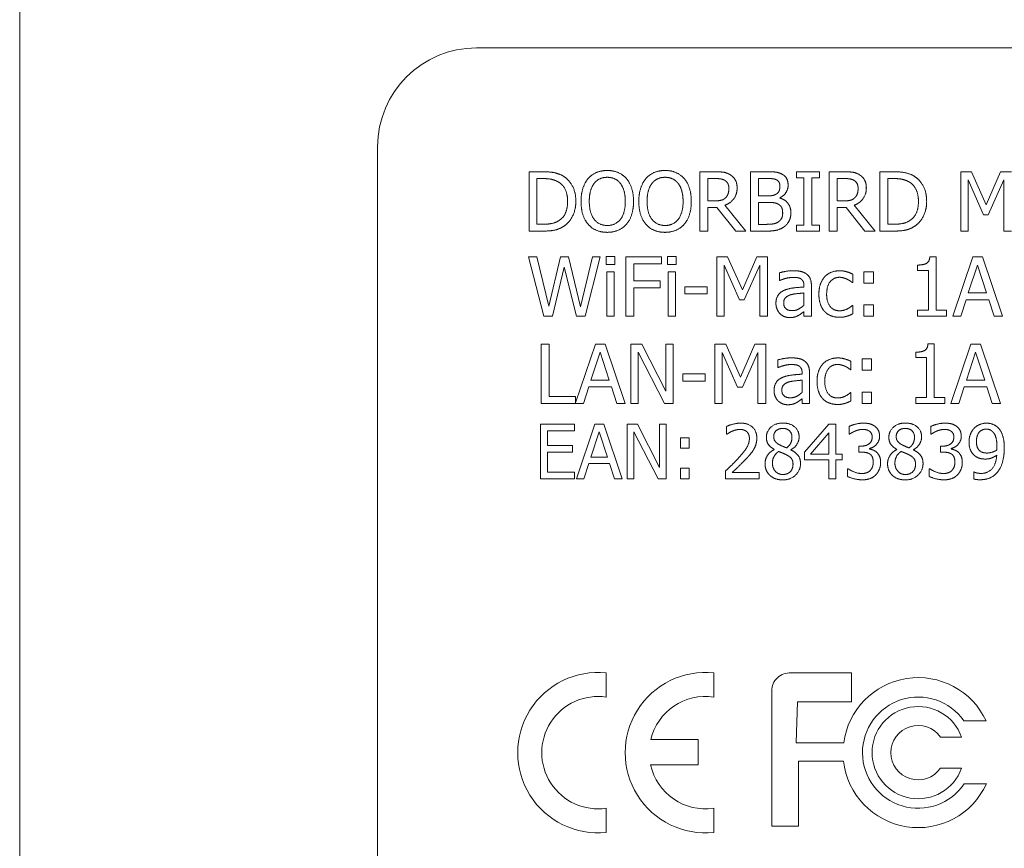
# Model space of a CAD drawing. Header units: millimetres. Extents: x 0 to 1188, y 0 to 840.
# Tile 10 of 19: x 378 to 398, y 211 to 228. Entities that reach past the tile are written whole.
import ezdxf

# ---------------------------------------------------------------- set-up
doc = ezdxf.new("R2010")
doc.units = ezdxf.units.MM
doc.header["$LTSCALE"] = 2
doc.layers.add('Sichtbar (ISO)', color=7, linetype='Continuous', lineweight=50)

msp = doc.modelspace()

# ---------------------------------------------------------------- linework, layer by layer
at = {"layer": 'Sichtbar (ISO)', "lineweight": 5}
for p, q in [((377.8467, 229.4595), (377.8467, 147.4595)), ((430.7808, 227.5261), (387.0808, 227.5261)), ((385.0808, 225.5261), (385.0808, 204.7261)), ((388.1419, 225.0212), (388.1419, 223.8212)), ((388.4152, 225.0212), (388.1419, 225.0212)), ((391.597, 225.0212), (391.597, 223.8212)), ((391.9062, 225.0212), (391.597, 225.0212)), ((392.621, 225.0212), (392.621, 223.8212)), ((392.939, 225.0212), (392.621, 225.0212)), ((393.5468, 225.0212), (393.5468, 224.8986)), ((394.0116, 225.0212), (393.5468, 225.0212)), ((393.5468, 224.8986), (393.6994, 224.8986)), ((393.6994, 224.8986), (393.6994, 223.9437)), ((393.8589, 224.8986), (394.0116, 224.8986)), ((393.8589, 223.9437), (393.8589, 224.8986)), ((394.0116, 224.8986), (394.0116, 225.0212)), ((394.209, 225.0212), (394.209, 223.8212)), ((394.5182, 225.0212), (394.209, 225.0212)), ((395.233, 225.0212), (395.233, 223.8212)), ((395.5062, 225.0212), (395.233, 225.0212)), ((396.8677, 225.0212), (396.8677, 223.8212)), ((397.0855, 225.0212), (396.8677, 225.0212)), ((397.385, 224.3531), (397.0855, 225.0212)), ((397.6748, 225.0212), (397.385, 224.3531)), ((397.8965, 225.0212), (397.6748, 225.0212)), ((388.3014, 223.9592), (388.3014, 224.8831)), ((388.3014, 224.8831), (388.4229, 224.8831)), ((391.7565, 224.4319), (391.7565, 224.8831)), ((391.7565, 224.8831), (391.915, 224.8831)), ((392.7805, 224.534), (392.7805, 224.885)), ((392.7805, 224.885), (392.9331, 224.885)), ((394.3685, 224.4319), (394.3685, 224.8831)), ((394.3685, 224.8831), (394.527, 224.8831)), ((395.3925, 223.9592), (395.3925, 224.8831)), ((395.3925, 224.8831), (395.514, 224.8831)), ((397.0165, 224.8549), (397.3267, 224.1518)), ((397.0165, 223.8212), (397.0165, 224.8549)), ((397.4239, 224.1518), (397.737, 224.8549)), ((397.737, 224.8549), (397.737, 223.8212)), ((392.9613, 224.534), (392.7805, 224.534)), ((393.2103, 224.4883), (393.2103, 224.4941)), ((391.8965, 224.4319), (391.7565, 224.4319)), ((391.7565, 224.2986), (391.9393, 224.2986)), ((391.7565, 223.8212), (391.7565, 224.2986)), ((391.9393, 224.2986), (392.3186, 223.8212)), ((392.5257, 223.8212), (392.0988, 224.3434)), ((392.7805, 223.9573), (392.7805, 224.4007)), ((392.7805, 224.4007), (392.9613, 224.4007)), ((394.5085, 224.4319), (394.3685, 224.4319)), ((394.3685, 224.2986), (394.5513, 224.2986)), ((394.3685, 223.8212), (394.3685, 224.2986)), ((394.5513, 224.2986), (394.9306, 223.8212)), ((395.1377, 223.8212), (394.7108, 224.3434)), ((397.3267, 224.1518), (397.4239, 224.1518)), ((388.4229, 223.9592), (388.3014, 223.9592)), ((392.9098, 223.9573), (392.7805, 223.9573)), ((393.5468, 223.9437), (393.5468, 223.8212)), ((393.6994, 223.9437), (393.5468, 223.9437)), ((394.0116, 223.9437), (393.8589, 223.9437)), ((394.0116, 223.8212), (394.0116, 223.9437)), ((395.514, 223.9592), (395.3925, 223.9592)), ((388.1419, 223.8212), (388.4181, 223.8212)), ((391.597, 223.8212), (391.7565, 223.8212)), ((392.3186, 223.8212), (392.5257, 223.8212)), ((392.621, 223.8212), (392.9652, 223.8212)), ((393.5468, 223.8212), (394.0116, 223.8212)), ((394.209, 223.8212), (394.3685, 223.8212)), ((394.9306, 223.8212), (395.1377, 223.8212)), ((395.233, 223.8212), (395.5092, 223.8212)), ((396.8677, 223.8212), (397.0165, 223.8212)), ((397.737, 223.8212), (397.8965, 223.8212)), ((388.1341, 223.2982), (388.4404, 222.0982)), ((388.2984, 223.2982), (388.1341, 223.2982)), ((388.5396, 222.3034), (388.2984, 223.2982)), ((388.7788, 223.2982), (388.5396, 222.3034)), ((388.9412, 223.2982), (388.7788, 223.2982)), ((389.1824, 222.2918), (388.9412, 223.2982)), ((389.4226, 223.2982), (389.1824, 222.2918)), ((389.2777, 222.0982), (389.5792, 223.2982)), ((389.5792, 223.2982), (389.4226, 223.2982)), ((389.7036, 223.306), (389.7036, 223.1485)), ((389.8758, 223.306), (389.7036, 223.306)), ((389.8758, 223.1485), (389.8758, 223.306)), ((390.0994, 223.2982), (390.0994, 222.0982)), ((390.8171, 223.2982), (390.0994, 223.2982)), ((390.8171, 223.1563), (390.8171, 223.2982)), ((390.9416, 223.306), (390.9416, 223.1485)), ((391.1137, 223.306), (390.9416, 223.306)), ((391.1137, 223.1485), (391.1137, 223.306)), ((391.9364, 223.2982), (391.9364, 222.0982)), ((392.1542, 223.2982), (391.9364, 223.2982)), ((392.4537, 222.6302), (392.1542, 223.2982)), ((392.7435, 223.2982), (392.4537, 222.6302)), ((392.9652, 223.2982), (392.7435, 223.2982)), ((392.9652, 222.0982), (392.9652, 223.2982)), ((396.3678, 223.3021), (396.2433, 223.3021)), ((396.3678, 222.2208), (396.3678, 223.3021)), ((397.1108, 223.2982), (396.7062, 222.0982)), ((397.3072, 223.2982), (397.1108, 223.2982)), ((397.7117, 222.0982), (397.3072, 223.2982)), ((389.7036, 223.1485), (389.8758, 223.1485)), ((390.2589, 222.8178), (390.2589, 223.1563)), ((390.2589, 223.1563), (390.8171, 223.1563)), ((390.9416, 223.1485), (391.1137, 223.1485)), ((392.0852, 223.1319), (392.3954, 222.4289)), ((392.0852, 222.0982), (392.0852, 223.1319)), ((392.4926, 222.4289), (392.8057, 223.1319)), ((392.8057, 223.1319), (392.8057, 222.0982)), ((395.9954, 223.1349), (395.9954, 223.025)), ((397.0203, 222.5699), (397.2051, 223.1349)), ((397.2051, 223.1349), (397.3908, 222.5699)), ((388.6174, 222.0982), (388.8547, 223.094)), ((388.8547, 223.094), (389.0988, 222.0982)), ((389.7134, 222.9987), (389.7134, 222.0982)), ((389.8651, 222.9987), (389.7134, 222.9987)), ((389.8651, 222.0982), (389.8651, 222.9987)), ((390.9513, 222.9987), (390.9513, 222.0982)), ((391.103, 222.9987), (390.9513, 222.9987)), ((391.103, 222.0982), (391.103, 222.9987)), ((393.2054, 222.9793), (393.2054, 222.8247)), ((394.6864, 222.7799), (394.6864, 222.9501)), ((394.9101, 222.9987), (394.9101, 222.7692)), ((395.1027, 222.9987), (394.9101, 222.9987)), ((395.1027, 222.7692), (395.1027, 222.9987)), ((395.9954, 223.025), (396.2132, 223.025)), ((396.2132, 223.025), (396.2132, 222.2208)), ((390.7937, 222.8178), (390.2589, 222.8178)), ((390.7937, 222.6759), (390.7937, 222.8178)), ((393.2054, 222.8247), (393.2142, 222.8247)), ((393.6984, 222.7196), (393.6984, 222.6905)), ((393.8501, 222.0982), (393.8501, 222.7138)), ((394.6777, 222.7799), (394.6864, 222.7799)), ((394.9101, 222.7692), (395.1027, 222.7692)), ((390.2589, 222.6759), (390.7937, 222.6759)), ((390.2589, 222.0982), (390.2589, 222.6759)), ((391.2887, 222.6963), (391.2887, 222.5504)), ((391.7429, 222.6963), (391.2887, 222.6963)), ((391.2887, 222.5504), (391.7429, 222.5504)), ((391.7429, 222.5504), (391.7429, 222.6963)), ((393.6984, 222.5699), (393.6984, 222.32)), ((397.3908, 222.5699), (397.0203, 222.5699)), ((392.3954, 222.4289), (392.4926, 222.4289)), ((394.6864, 222.319), (394.6777, 222.319)), ((394.6864, 222.1488), (394.6864, 222.319)), ((394.9101, 222.3277), (394.9101, 222.0982)), ((395.1027, 222.3277), (394.9101, 222.3277)), ((395.1027, 222.0982), (395.1027, 222.3277)), ((396.8676, 222.0982), (396.9766, 222.4337)), ((396.9766, 222.4337), (397.4346, 222.4337)), ((397.4346, 222.4337), (397.5435, 222.0982)), ((393.6984, 222.1935), (393.6984, 222.0982)), ((395.9954, 222.2208), (395.9954, 222.0982)), ((396.2132, 222.2208), (395.9954, 222.2208)), ((396.5808, 222.2208), (396.3678, 222.2208)), ((396.5808, 222.0982), (396.5808, 222.2208)), ((388.4404, 222.0982), (388.6174, 222.0982)), ((389.0988, 222.0982), (389.2777, 222.0982)), ((389.7134, 222.0982), (389.8651, 222.0982)), ((390.0994, 222.0982), (390.2589, 222.0982)), ((390.9513, 222.0982), (391.103, 222.0982)), ((391.9364, 222.0982), (392.0852, 222.0982)), ((392.8057, 222.0982), (392.9652, 222.0982)), ((393.6984, 222.0982), (393.8501, 222.0982)), ((394.9101, 222.0982), (395.1027, 222.0982)), ((395.9954, 222.0982), (396.5808, 222.0982)), ((396.7062, 222.0982), (396.8676, 222.0982)), ((397.5435, 222.0982), (397.7117, 222.0982)), ((388.5466, 221.536), (388.3872, 221.536)), ((388.3872, 221.536), (388.3872, 220.336)), ((388.5466, 220.4779), (388.5466, 221.536)), ((389.4831, 221.536), (389.0825, 220.3475)), ((389.6795, 221.536), (389.4831, 221.536)), ((390.0841, 220.336), (389.6795, 221.536)), ((390.1979, 221.536), (390.1979, 220.336)), ((390.4244, 221.536), (390.1979, 221.536)), ((390.9078, 220.5859), (390.4244, 221.536)), ((390.9078, 221.536), (390.9078, 220.5859)), ((391.0565, 221.536), (390.9078, 221.536)), ((391.0565, 220.336), (391.0565, 221.536)), ((391.8987, 221.536), (391.8987, 220.336)), ((392.1165, 221.536), (391.8987, 221.536)), ((392.416, 220.8679), (392.1165, 221.536)), ((392.7058, 221.536), (392.416, 220.8679)), ((392.9275, 221.536), (392.7058, 221.536)), ((392.9275, 220.336), (392.9275, 221.536)), ((396.3301, 221.5399), (396.2056, 221.5399)), ((396.3301, 220.4585), (396.3301, 221.5399)), ((397.0731, 221.536), (396.6685, 220.336)), ((397.2695, 221.536), (397.0731, 221.536)), ((397.674, 220.336), (397.2695, 221.536)), ((389.3927, 220.8076), (389.5774, 221.3726)), ((389.5774, 221.3726), (389.7632, 220.8076)), ((390.3466, 221.3707), (390.8776, 220.336)), ((390.3466, 220.336), (390.3466, 221.3707)), ((392.0475, 221.3697), (392.3577, 220.6666)), ((392.0475, 220.336), (392.0475, 221.3697)), ((392.4549, 220.6666), (392.768, 221.3697)), ((392.768, 221.3697), (392.768, 220.336)), ((395.9577, 221.3726), (395.9577, 221.2627)), ((396.9826, 220.8076), (397.1674, 221.3726)), ((397.1674, 221.3726), (397.3531, 220.8076)), ((393.1677, 221.217), (393.1677, 221.0624)), ((394.6488, 221.0177), (394.6488, 221.1878)), ((394.8724, 221.2365), (394.8724, 221.007)), ((395.065, 221.2365), (394.8724, 221.2365)), ((395.065, 221.007), (395.065, 221.2365)), ((395.9577, 221.2627), (396.1755, 221.2627)), ((396.1755, 221.2627), (396.1755, 220.4585)), ((391.251, 220.934), (391.251, 220.7882)), ((391.7052, 220.934), (391.251, 220.934)), ((391.7052, 220.7882), (391.7052, 220.934)), ((393.1677, 221.0624), (393.1765, 221.0624)), ((393.6607, 220.9574), (393.6607, 220.9282)), ((393.8125, 220.336), (393.8125, 220.9515)), ((394.64, 221.0177), (394.6488, 221.0177)), ((394.8724, 221.007), (395.065, 221.007)), ((389.7632, 220.8076), (389.3927, 220.8076)), ((391.251, 220.7882), (391.7052, 220.7882)), ((393.6607, 220.8076), (393.6607, 220.5577)), ((397.3531, 220.8076), (396.9826, 220.8076)), ((389.24, 220.336), (389.3489, 220.6715)), ((389.3489, 220.6715), (389.8069, 220.6715)), ((389.8069, 220.6715), (389.9159, 220.336)), ((392.3577, 220.6666), (392.4549, 220.6666)), ((394.6488, 220.5567), (394.64, 220.5567)), ((394.6488, 220.3865), (394.6488, 220.5567)), ((394.8724, 220.5655), (394.8724, 220.336)), ((395.065, 220.5655), (394.8724, 220.5655)), ((395.065, 220.336), (395.065, 220.5655)), ((396.83, 220.336), (396.9389, 220.6715)), ((396.9389, 220.6715), (397.3969, 220.6715)), ((397.3969, 220.6715), (397.5058, 220.336)), ((388.3872, 220.336), (389.24, 220.336)), ((389.0825, 220.4779), (388.5466, 220.4779)), ((389.0825, 220.3475), (389.0825, 220.4779)), ((389.9159, 220.336), (390.0841, 220.336)), ((390.1979, 220.336), (390.3466, 220.336)), ((390.8776, 220.336), (391.0565, 220.336)), ((391.8987, 220.336), (392.0475, 220.336)), ((392.768, 220.336), (392.9275, 220.336)), ((393.6607, 220.4313), (393.6607, 220.336)), ((393.6607, 220.336), (393.8125, 220.336)), ((394.8724, 220.336), (395.065, 220.336)), ((395.9577, 220.4585), (395.9577, 220.336)), ((396.1755, 220.4585), (395.9577, 220.4585)), ((395.9577, 220.336), (396.5431, 220.336)), ((396.5431, 220.4585), (396.3301, 220.4585)), ((396.5431, 220.336), (396.5431, 220.4585)), ((396.6685, 220.336), (396.83, 220.336)), ((397.5058, 220.336), (397.674, 220.336)), ((389.0588, 219.9155), (388.3707, 219.9155)), ((388.3707, 219.9155), (388.3707, 218.8155)), ((389.0588, 219.7854), (389.0588, 219.9155)), ((389.4716, 219.9155), (389.1007, 218.8155)), ((389.6516, 219.9155), (389.4716, 219.9155)), ((390.0224, 218.8155), (389.6516, 219.9155)), ((390.1267, 219.9155), (390.1267, 218.8155)), ((390.3344, 219.9155), (390.1267, 219.9155)), ((390.7775, 219.0446), (390.3344, 219.9155)), ((390.7775, 219.9155), (390.7775, 219.0446)), ((390.9139, 219.9155), (390.7775, 219.9155)), ((390.9139, 218.8155), (390.9139, 219.9155)), ((394.2049, 219.9155), (393.7129, 219.3486)), ((394.3404, 219.9155), (394.2049, 219.9155)), ((394.3404, 219.312), (394.3404, 219.9155)), ((388.5169, 219.7854), (389.0588, 219.7854)), ((388.5169, 219.4841), (388.5169, 219.7854)), ((389.3887, 219.2479), (389.558, 219.7658)), ((389.558, 219.7658), (389.7283, 219.2479)), ((390.2631, 219.764), (390.7498, 218.8155)), ((390.2631, 218.8155), (390.2631, 219.764)), ((392.136, 219.8727), (392.136, 219.7159)), ((392.136, 219.7159), (392.144, 219.7159)), ((393.8288, 219.312), (394.1987, 219.7417)), ((394.1987, 219.7417), (394.1987, 219.312)), ((394.6105, 219.871), (394.6105, 219.715)), ((396.2614, 219.871), (396.2614, 219.715)), ((391.2045, 219.641), (391.2045, 219.4306)), ((391.381, 219.641), (391.2045, 219.641)), ((391.381, 219.4306), (391.381, 219.641)), ((394.6105, 219.715), (394.6194, 219.715)), ((396.2614, 219.715), (396.2703, 219.715)), ((389.0223, 219.4841), (388.5169, 219.4841)), ((388.5169, 219.3539), (389.0223, 219.3539)), ((388.5169, 218.9457), (388.5169, 219.3539)), ((389.0223, 219.3539), (389.0223, 219.4841)), ((391.2045, 219.4306), (391.381, 219.4306)), ((393.0987, 219.4074), (393.0987, 219.403)), ((393.4339, 219.3967), (393.4339, 219.4012)), ((393.7129, 219.3486), (393.7129, 219.1935)), ((394.8049, 219.4734), (394.8049, 219.3513)), ((394.8539, 219.4734), (394.8049, 219.4734)), ((394.8049, 219.3513), (394.8673, 219.3513)), ((395.0241, 219.4163), (395.0241, 219.427)), ((395.575, 219.4074), (395.575, 219.403)), ((395.9102, 219.3967), (395.9102, 219.4012)), ((396.4558, 219.4734), (396.4558, 219.3513)), ((396.5048, 219.4734), (396.4558, 219.4734)), ((396.4558, 219.3513), (396.5182, 219.3513)), ((396.675, 219.4163), (396.675, 219.427)), ((389.2487, 218.8155), (389.3485, 219.1231)), ((389.3485, 219.1231), (389.7684, 219.1231)), ((389.7283, 219.2479), (389.3887, 219.2479)), ((389.7684, 219.1231), (389.8682, 218.8155)), ((393.7129, 219.1935), (394.1987, 219.1935)), ((394.1987, 219.312), (393.8288, 219.312)), ((394.1987, 219.1935), (394.1987, 218.8155)), ((394.4715, 219.312), (394.3404, 219.312)), ((394.3404, 218.8155), (394.3404, 219.1935)), ((394.3404, 219.1935), (394.4715, 219.1935)), ((394.4715, 219.1935), (394.4715, 219.312)), ((389.0588, 218.9457), (388.5169, 218.9457)), ((389.0588, 218.8155), (389.0588, 218.9457)), ((391.2045, 219.0259), (391.2045, 218.8155)), ((391.381, 219.0259), (391.2045, 219.0259)), ((391.381, 218.8155), (391.381, 219.0259)), ((392.1128, 218.9715), (392.1128, 218.8155)), ((392.7912, 218.943), (392.251, 218.943)), ((392.7912, 218.8155), (392.7912, 218.943)), ((394.5802, 219.0161), (394.5802, 218.8601)), ((394.5909, 219.0161), (394.5802, 219.0161)), ((396.2311, 219.0161), (396.2311, 218.8601)), ((396.2418, 219.0161), (396.2311, 219.0161)), ((397.1305, 218.951), (397.1305, 218.8093)), ((397.1377, 218.951), (397.1305, 218.951)), ((388.3707, 218.8155), (389.0588, 218.8155)), ((389.1007, 218.8155), (389.2487, 218.8155)), ((389.8682, 218.8155), (390.0224, 218.8155)), ((390.1267, 218.8155), (390.2631, 218.8155)), ((390.7498, 218.8155), (390.9139, 218.8155)), ((391.2045, 218.8155), (391.381, 218.8155)), ((392.1128, 218.8155), (392.7912, 218.8155)), ((394.1987, 218.8155), (394.3404, 218.8155)), ((389.7039, 214.3998), (389.7039, 214.8892)), ((391.8757, 214.3998), (391.8757, 214.8892)), ((394.6583, 214.8892), (393.4368, 214.8892)), ((394.6583, 214.3005), (394.6583, 214.8892)), ((393.0463, 214.5244), (393.0463, 211.7902)), ((393.5397, 213.4727), (393.571, 214.3005)), ((393.571, 214.3005), (394.6583, 214.3005)), ((396.9296, 213.9192), (397.3805, 213.9192)), ((396.4566, 213.5926), (396.8835, 213.5926)), ((391.5597, 213.5399), (390.6019, 213.5399)), ((391.5597, 213.0286), (391.5597, 213.5399)), ((394.5031, 213.4727), (393.5397, 213.4727)), ((390.5983, 213.0286), (391.5597, 213.0286)), ((393.5878, 213.1071), (394.4998, 213.1071)), ((393.5878, 211.7902), (393.5878, 213.1071)), ((396.8835, 212.9604), (396.4566, 212.9604)), ((397.3867, 212.647), (396.9387, 212.647)), ((389.7039, 211.6638), (389.7039, 212.1531)), ((391.8757, 211.6638), (391.8757, 212.1531)), ((393.0463, 211.7902), (393.5878, 211.7902))]:
    msp.add_line(p, q, dxfattribs=at)
for centre, radius, start, end in [((387.0808, 225.5261), 2, 90, 180), ((389.5351, 213.2765), 1.6215, 84.02536, 275.97464), ((391.7069, 213.2765), 1.6215, 84.02536, 275.97464), ((393.4119, 214.5244), 0.3656, 86.10951, 180), ((396.0069, 213.2765), 1.5166, 25.07596, 172.56665), ((389.5351, 213.2765), 1.1359, 81.45543, 278.54457), ((391.7069, 213.2765), 1.1359, 81.45543, 166.59221), ((396.0069, 213.2765), 1.1245, 34.86072, 325.96092), ((396.0069, 213.2765), 0.9318, 19.82848, 340.17152), ((396.0069, 213.2765), 0.5497, 35.10221, 324.89779), ((391.7069, 213.2765), 1.1359, 192.60569, 278.54457), ((396.0069, 213.2765), 1.5166, 186.41338, 335.47746)]:
    msp.add_arc(centre, radius, start, end, dxfattribs=at)
for points in [[(388.845, 224.9259), (388.7769, 224.9706), (388.5844, 225.0212), (388.4152, 225.0212)], [(389.0881, 224.4202), (389.0881, 224.5952), (388.9607, 224.849), (388.845, 224.9259)], [(389.7231, 225.0464), (389.6025, 225.0464), (389.4071, 224.9638), (389.337, 224.884)], [(389.4576, 224.7839), (389.5072, 224.8481), (389.6375, 224.9084), (389.7241, 224.9084)], [(390.1101, 224.884), (390.0421, 224.9609), (389.8456, 225.0464), (389.7231, 225.0464)], [(389.7241, 224.9084), (389.8077, 224.9084), (389.9419, 224.8461), (389.9896, 224.7839)], [(390.891, 225.0464), (390.7704, 225.0464), (390.575, 224.9638), (390.5049, 224.884)], [(390.6255, 224.7839), (390.6751, 224.8481), (390.8054, 224.9084), (390.892, 224.9084)], [(391.278, 224.884), (391.21, 224.9609), (391.0135, 225.0464), (390.891, 225.0464)], [(390.892, 224.9084), (390.9756, 224.9084), (391.1098, 224.8461), (391.1575, 224.7839)], [(392.2116, 224.9579), (392.1484, 224.9988), (392.0093, 225.0212), (391.9062, 225.0212)], [(392.3477, 224.6954), (392.3477, 224.7897), (392.2748, 224.9171), (392.2116, 224.9579)], [(393.2541, 224.9725), (393.1957, 225.0046), (393.0673, 225.0212), (392.939, 225.0212)], [(393.3785, 224.7508), (393.3785, 224.8267), (393.3192, 224.9385), (393.2541, 224.9725)], [(394.8236, 224.9579), (394.7604, 224.9988), (394.6213, 225.0212), (394.5182, 225.0212)], [(394.9597, 224.6954), (394.9597, 224.7897), (394.8868, 224.9171), (394.8236, 224.9579)], [(395.9361, 224.9259), (395.868, 224.9706), (395.6755, 225.0212), (395.5062, 225.0212)], [(396.1792, 224.4202), (396.1792, 224.5952), (396.0518, 224.849), (395.9361, 224.9259)], [(388.4229, 224.8831), (388.5309, 224.8831), (388.6758, 224.849), (388.74, 224.8111)], [(388.74, 224.8111), (388.8304, 224.7557), (388.9218, 224.5602), (388.9218, 224.4221)], [(389.337, 224.884), (389.268, 224.8014), (389.1931, 224.5719), (389.1931, 224.4212)], [(389.3594, 224.4212), (389.3594, 224.5378), (389.41, 224.7226), (389.4576, 224.7839)], [(389.9896, 224.7839), (390.0362, 224.7236), (390.0878, 224.5398), (390.0878, 224.4212)], [(390.2541, 224.4212), (390.2541, 224.5709), (390.1782, 224.8043), (390.1101, 224.884)], [(390.5049, 224.884), (390.4359, 224.8014), (390.361, 224.5719), (390.361, 224.4212)], [(390.5273, 224.4212), (390.5273, 224.5378), (390.5779, 224.7226), (390.6255, 224.7839)], [(391.1575, 224.7839), (391.2041, 224.7236), (391.2557, 224.5398), (391.2557, 224.4212)], [(391.422, 224.4212), (391.422, 224.5709), (391.3461, 224.8043), (391.278, 224.884)], [(391.915, 224.8831), (391.9811, 224.8831), (392.0716, 224.8646), (392.1056, 224.8422)], [(392.0988, 224.3434), (392.2135, 224.3861), (392.3477, 224.5641), (392.3477, 224.6954)], [(392.1056, 224.8422), (392.1445, 224.816), (392.1814, 224.7353), (392.1814, 224.6827)], [(392.9331, 224.885), (393.0178, 224.885), (393.1121, 224.8753), (393.151, 224.8539)], [(393.2122, 224.7284), (393.2122, 224.672), (393.1821, 224.5972), (393.1451, 224.5738)], [(393.151, 224.8539), (393.1831, 224.8354), (393.2122, 224.7712), (393.2122, 224.7284)], [(393.2103, 224.4941), (393.2891, 224.532), (393.3785, 224.6662), (393.3785, 224.7508)], [(394.527, 224.8831), (394.5931, 224.8831), (394.6836, 224.8646), (394.7176, 224.8422)], [(394.7108, 224.3434), (394.8255, 224.3861), (394.9597, 224.5641), (394.9597, 224.6954)], [(394.7176, 224.8422), (394.7565, 224.816), (394.7934, 224.7353), (394.7934, 224.6827)], [(395.514, 224.8831), (395.622, 224.8831), (395.7669, 224.849), (395.831, 224.8111)], [(395.831, 224.8111), (395.9215, 224.7557), (396.0129, 224.5602), (396.0129, 224.4221)], [(392.1134, 224.4941), (392.0755, 224.4562), (391.9656, 224.4319), (391.8965, 224.4319)], [(392.1814, 224.6827), (392.1814, 224.6205), (392.1484, 224.5272), (392.1134, 224.4941)], [(393.1451, 224.5738), (393.1072, 224.5495), (393.0362, 224.534), (392.9613, 224.534)], [(394.7254, 224.4941), (394.6874, 224.4562), (394.5776, 224.4319), (394.5085, 224.4319)], [(394.7934, 224.6827), (394.7934, 224.6205), (394.7604, 224.5272), (394.7254, 224.4941)], [(388.9218, 224.4221), (388.9218, 224.2821), (388.8382, 224.0954), (388.7545, 224.039)], [(388.843, 223.9174), (388.9549, 223.9913), (389.0881, 224.2558), (389.0881, 224.4202)], [(389.1931, 224.4212), (389.1931, 224.2733), (389.267, 224.039), (389.3361, 223.9592)], [(389.7241, 223.934), (389.5578, 223.934), (389.3594, 224.1849), (389.3594, 224.4212)], [(390.0878, 224.4212), (390.0878, 224.1849), (389.8904, 223.934), (389.7241, 223.934)], [(390.1101, 223.9592), (390.1802, 224.039), (390.2541, 224.2753), (390.2541, 224.4212)], [(390.361, 224.4212), (390.361, 224.2733), (390.4349, 224.039), (390.504, 223.9592)], [(390.892, 223.934), (390.7257, 223.934), (390.5273, 224.1849), (390.5273, 224.4212)], [(391.2557, 224.4212), (391.2557, 224.1849), (391.0583, 223.934), (390.892, 223.934)], [(391.278, 223.9592), (391.3481, 224.039), (391.422, 224.2753), (391.422, 224.4212)], [(392.9613, 224.4007), (393.044, 224.4007), (393.1335, 224.3891), (393.1714, 224.3696)], [(393.1714, 224.3696), (393.2297, 224.3385), (393.2686, 224.251), (393.2686, 224.1829)], [(393.4349, 224.1897), (393.4349, 224.3045), (393.3173, 224.4591), (393.2103, 224.4883)], [(396.0129, 224.4221), (396.0129, 224.2821), (395.9293, 224.0954), (395.8456, 224.039)], [(395.9341, 223.9174), (396.046, 223.9913), (396.1792, 224.2558), (396.1792, 224.4202)], [(393.2686, 224.1829), (393.2686, 224.1197), (393.2268, 224.04), (393.1821, 224.0079)], [(393.3105, 223.9184), (393.3669, 223.9631), (393.4349, 224.1002), (393.4349, 224.1897)], [(388.4181, 223.8212), (388.5639, 223.8212), (388.7516, 223.8601), (388.843, 223.9174)], [(388.7545, 224.039), (388.6894, 223.9933), (388.5289, 223.9592), (388.4229, 223.9592)], [(389.3361, 223.9592), (389.4071, 223.8785), (389.6015, 223.7959), (389.7231, 223.7959)], [(389.7231, 223.7959), (389.8408, 223.7959), (390.0362, 223.8756), (390.1101, 223.9592)], [(390.504, 223.9592), (390.575, 223.8785), (390.7695, 223.7959), (390.891, 223.7959)], [(390.891, 223.7959), (391.0087, 223.7959), (391.2041, 223.8756), (391.278, 223.9592)], [(393.1821, 224.0079), (393.1354, 223.9767), (393.0148, 223.9573), (392.9098, 223.9573)], [(392.9652, 223.8212), (393.0878, 223.8212), (393.2424, 223.8659), (393.3105, 223.9184)], [(395.5092, 223.8212), (395.655, 223.8212), (395.8427, 223.8601), (395.9341, 223.9174)], [(395.8456, 224.039), (395.7805, 223.9933), (395.62, 223.9592), (395.514, 223.9592)], [(396.2433, 223.3021), (396.2356, 223.2049), (396.1189, 223.1349), (395.9954, 223.1349)], [(393.4806, 223.0201), (393.4038, 223.0201), (393.2472, 222.9909), (393.2054, 222.9793)], [(393.7519, 222.953), (393.7014, 222.9909), (393.574, 223.0201), (393.4806, 223.0201)], [(393.8501, 222.7138), (393.8501, 222.7984), (393.8015, 222.9161), (393.7519, 222.953)], [(394.421, 223.0191), (394.3296, 223.0191), (394.1711, 222.9559), (394.1176, 222.8966)], [(394.6864, 222.9501), (394.633, 222.9773), (394.4949, 223.0191), (394.421, 223.0191)], [(393.2142, 222.8247), (393.2852, 222.8548), (393.4271, 222.8859), (393.4796, 222.8859)], [(393.4796, 222.8859), (393.5244, 222.8859), (393.608, 222.8743), (393.6372, 222.8558)], [(393.6372, 222.8558), (393.6664, 222.8373), (393.6984, 222.7721), (393.6984, 222.7196)], [(394.1176, 222.8966), (394.0641, 222.8383), (394.0009, 222.6652), (394.0009, 222.5465)], [(394.1574, 222.5465), (394.1574, 222.7089), (394.3004, 222.8869), (394.4181, 222.8869)], [(394.4181, 222.8869), (394.457, 222.8869), (394.5425, 222.8626), (394.5746, 222.847)], [(394.5746, 222.847), (394.6106, 222.8285), (394.6612, 222.7935), (394.6777, 222.7799)], [(393.2968, 222.6224), (393.2112, 222.5845), (393.1325, 222.4522), (393.1325, 222.3589)], [(393.289, 222.3696), (393.289, 222.4376), (393.3678, 222.5144), (393.4281, 222.5329)], [(393.6984, 222.6905), (393.5788, 222.6837), (393.3727, 222.6574), (393.2968, 222.6224)], [(393.4281, 222.5329), (393.4796, 222.5485), (393.644, 222.565), (393.6984, 222.5699)], [(394.0009, 222.5465), (394.0009, 222.4279), (394.0621, 222.2509), (394.1176, 222.1935)], [(394.4181, 222.2101), (394.2955, 222.2101), (394.1574, 222.388), (394.1574, 222.5465)], [(393.1325, 222.3589), (393.1325, 222.2986), (393.1762, 222.1896), (393.2122, 222.1527)], [(393.4602, 222.213), (393.3766, 222.213), (393.289, 222.2918), (393.289, 222.3696)], [(393.6984, 222.32), (393.6479, 222.2743), (393.5312, 222.213), (393.4602, 222.213)], [(394.6777, 222.319), (394.6262, 222.2713), (394.492, 222.2101), (394.4181, 222.2101)], [(393.2122, 222.1527), (393.2501, 222.1148), (393.3503, 222.073), (393.4057, 222.073)], [(393.4057, 222.073), (393.4738, 222.073), (393.5487, 222.0953), (393.5886, 222.1167)], [(393.5886, 222.1167), (393.6177, 222.1313), (393.68, 222.1799), (393.6984, 222.1935)], [(394.1176, 222.1935), (394.173, 222.1352), (394.3276, 222.0778), (394.421, 222.0778)], [(394.5688, 222.1012), (394.596, 222.108), (394.6641, 222.1381), (394.6864, 222.1488)], [(394.421, 222.0778), (394.4686, 222.0778), (394.5299, 222.0895), (394.5688, 222.1012)], [(396.2056, 221.5399), (396.1979, 221.4426), (396.0812, 221.3726), (395.9577, 221.3726)], [(393.4429, 221.2579), (393.3661, 221.2579), (393.2095, 221.2287), (393.1677, 221.217)], [(393.1765, 221.0624), (393.2475, 221.0925), (393.3894, 221.1237), (393.4419, 221.1237)], [(393.4419, 221.1237), (393.4867, 221.1237), (393.5703, 221.112), (393.5995, 221.0935)], [(393.7142, 221.1908), (393.6637, 221.2287), (393.5363, 221.2579), (393.4429, 221.2579)], [(393.8125, 220.9515), (393.8125, 221.0361), (393.7638, 221.1538), (393.7142, 221.1908)], [(394.0799, 221.1344), (394.0264, 221.076), (393.9632, 220.9029), (393.9632, 220.7843)], [(394.3833, 221.2569), (394.2919, 221.2569), (394.1334, 221.1937), (394.0799, 221.1344)], [(394.1197, 220.7843), (394.1197, 220.9467), (394.2627, 221.1246), (394.3804, 221.1246)], [(394.3804, 221.1246), (394.4193, 221.1246), (394.5048, 221.1003), (394.5369, 221.0848)], [(394.6488, 221.1878), (394.5953, 221.2151), (394.4572, 221.2569), (394.3833, 221.2569)], [(393.6607, 220.9282), (393.5411, 220.9214), (393.335, 220.8951), (393.2591, 220.8601)], [(393.5995, 221.0935), (393.6287, 221.075), (393.6607, 221.0099), (393.6607, 220.9574)], [(394.5369, 221.0848), (394.5729, 221.0663), (394.6235, 221.0313), (394.64, 221.0177)], [(393.2591, 220.8601), (393.1736, 220.8222), (393.0948, 220.6899), (393.0948, 220.5966)], [(393.2513, 220.6073), (393.2513, 220.6754), (393.3301, 220.7522), (393.3904, 220.7707)], [(393.3904, 220.7707), (393.4419, 220.7862), (393.6063, 220.8027), (393.6607, 220.8076)], [(393.9632, 220.7843), (393.9632, 220.6656), (394.0244, 220.4886), (394.0799, 220.4313)], [(394.3804, 220.4478), (394.2578, 220.4478), (394.1197, 220.6258), (394.1197, 220.7843)], [(393.0948, 220.5966), (393.0948, 220.5363), (393.1385, 220.4274), (393.1745, 220.3904)], [(393.4225, 220.4507), (393.3389, 220.4507), (393.2513, 220.5295), (393.2513, 220.6073)], [(393.6607, 220.5577), (393.6102, 220.512), (393.4935, 220.4507), (393.4225, 220.4507)], [(394.64, 220.5567), (394.5885, 220.5091), (394.4543, 220.4478), (394.3804, 220.4478)], [(393.1745, 220.3904), (393.2125, 220.3525), (393.3126, 220.3107), (393.368, 220.3107)], [(393.368, 220.3107), (393.4361, 220.3107), (393.511, 220.3331), (393.5509, 220.3544)], [(393.5509, 220.3544), (393.58, 220.369), (393.6423, 220.4177), (393.6607, 220.4313)], [(394.0799, 220.4313), (394.1353, 220.3729), (394.2899, 220.3156), (394.3833, 220.3156)], [(394.3833, 220.3156), (394.4309, 220.3156), (394.4922, 220.3272), (394.5311, 220.3389)], [(394.5311, 220.3389), (394.5583, 220.3457), (394.6264, 220.3758), (394.6488, 220.3865)], [(392.4177, 219.9387), (392.3446, 219.9387), (392.1814, 219.895), (392.136, 219.8727)], [(392.7457, 219.6365), (392.7457, 219.7756), (392.5719, 219.9387), (392.4177, 219.9387)], [(393.2707, 219.9405), (393.1263, 219.9405), (392.9391, 219.7747), (392.9391, 219.6508)], [(393.6015, 219.6606), (393.6015, 219.7836), (393.4205, 219.9405), (393.2707, 219.9405)], [(394.8976, 219.9387), (394.8236, 219.9387), (394.6587, 219.8968), (394.6105, 219.871)], [(395.1293, 219.8763), (395.0839, 219.9084), (394.9724, 219.9387), (394.8976, 219.9387)], [(395.7471, 219.9405), (395.6027, 219.9405), (395.4155, 219.7747), (395.4155, 219.6508)], [(396.0778, 219.6606), (396.0778, 219.7836), (395.8968, 219.9405), (395.7471, 219.9405)], [(396.5485, 219.9387), (396.4745, 219.9387), (396.3096, 219.8968), (396.2614, 219.871)], [(396.7802, 219.8763), (396.7348, 219.9084), (396.6233, 219.9387), (396.5485, 219.9387)], [(397.3846, 219.9378), (397.3169, 219.9378), (397.184, 219.8834), (397.1386, 219.8344)], [(397.6288, 219.8389), (397.5834, 219.887), (397.4604, 219.9378), (397.3846, 219.9378)], [(392.144, 219.7159), (392.1618, 219.7283), (392.2198, 219.764), (392.251, 219.7765)], [(392.251, 219.7765), (392.2875, 219.7916), (392.3677, 219.8112), (392.407, 219.8112)], [(392.407, 219.8112), (392.448, 219.8112), (392.5157, 219.7889), (392.5416, 219.7667)], [(392.5416, 219.7667), (392.5674, 219.7444), (392.5959, 219.6748), (392.5959, 219.6285)], [(393.0871, 219.6677), (393.0871, 219.7435), (393.1896, 219.8317), (393.2699, 219.8317)], [(393.2699, 219.8317), (393.3581, 219.8317), (393.457, 219.7328), (393.457, 219.6588)], [(394.6194, 219.715), (394.6399, 219.7292), (394.6925, 219.7613), (394.7282, 219.7765)], [(394.7282, 219.7765), (394.7665, 219.7916), (394.8459, 219.8112), (394.886, 219.8112)], [(394.886, 219.8112), (394.9243, 219.8112), (394.9921, 219.7961), (395.0197, 219.7774)], [(395.0197, 219.7774), (395.0455, 219.7595), (395.0776, 219.6998), (395.0776, 219.6579)], [(395.2274, 219.6731), (395.2274, 219.7408), (395.1775, 219.8415), (395.1293, 219.8763)], [(395.5635, 219.6677), (395.5635, 219.7435), (395.666, 219.8317), (395.7462, 219.8317)], [(395.7462, 219.8317), (395.8344, 219.8317), (395.9334, 219.7328), (395.9334, 219.6588)], [(396.2703, 219.715), (396.2908, 219.7292), (396.3434, 219.7613), (396.3791, 219.7765)], [(396.3791, 219.7765), (396.4174, 219.7916), (396.4968, 219.8112), (396.5369, 219.8112)], [(396.5369, 219.8112), (396.5752, 219.8112), (396.6429, 219.7961), (396.6706, 219.7774)], [(396.6706, 219.7774), (396.6964, 219.7595), (396.7285, 219.6998), (396.7285, 219.6579)], [(396.8783, 219.6731), (396.8783, 219.7408), (396.8284, 219.8415), (396.7802, 219.8763)], [(397.1386, 219.8344), (397.0904, 219.7836), (397.0352, 219.6428), (397.0352, 219.5581)], [(397.1849, 219.5643), (397.1849, 219.6873), (397.2928, 219.8175), (397.3837, 219.8175)], [(397.3837, 219.8175), (397.4229, 219.8175), (397.4898, 219.7907), (397.5219, 219.7551)], [(397.5219, 219.7551), (397.5584, 219.7167), (397.5994, 219.5759), (397.5994, 219.4645)], [(397.7483, 219.4315), (397.7483, 219.5821), (397.6859, 219.7783), (397.6288, 219.8389)], [(392.5959, 219.6285), (392.5959, 219.5402), (392.5041, 219.3744), (392.3784, 219.2363)], [(392.6887, 219.4163), (392.7154, 219.4627), (392.7457, 219.5714), (392.7457, 219.6365)], [(392.9391, 219.6508), (392.9391, 219.567), (393.0176, 219.4547), (393.0987, 219.4074)], [(393.1923, 219.5073), (393.1397, 219.5376), (393.0871, 219.6133), (393.0871, 219.6677)], [(393.457, 219.6588), (393.457, 219.5919), (393.4116, 219.4877), (393.3474, 219.4386)], [(393.4339, 219.4012), (393.515, 219.4422), (393.6015, 219.5866), (393.6015, 219.6606)], [(395.0776, 219.6579), (395.0776, 219.5679), (394.9528, 219.4734), (394.8539, 219.4734)], [(395.0241, 219.427), (395.1079, 219.4449), (395.2274, 219.5821), (395.2274, 219.6731)], [(395.4155, 219.6508), (395.4155, 219.567), (395.4939, 219.4547), (395.575, 219.4074)], [(395.6686, 219.5073), (395.616, 219.5376), (395.5635, 219.6133), (395.5635, 219.6677)], [(395.9334, 219.6588), (395.9334, 219.5919), (395.8879, 219.4877), (395.8237, 219.4386)], [(395.9102, 219.4012), (395.9913, 219.4422), (396.0778, 219.5866), (396.0778, 219.6606)], [(396.7285, 219.6579), (396.7285, 219.5679), (396.6037, 219.4734), (396.5048, 219.4734)], [(396.675, 219.427), (396.7588, 219.4449), (396.8783, 219.5821), (396.8783, 219.6731)], [(397.0352, 219.5581), (397.0352, 219.4609), (397.0958, 219.3227), (397.1546, 219.2773)], [(397.2598, 219.3727), (397.2206, 219.4048), (397.1849, 219.4948), (397.1849, 219.5643)], [(392.5416, 219.2283), (392.5844, 219.2737), (392.6619, 219.3682), (392.6887, 219.4163)], [(393.0987, 219.403), (393.0078, 219.3584), (392.9124, 219.2086), (392.9124, 219.1195)], [(393.0613, 219.1302), (393.0613, 219.206), (393.1263, 219.3254), (393.187, 219.3655)], [(393.187, 219.3655), (393.2395, 219.3441), (393.3233, 219.3112), (393.3483, 219.2969)], [(393.3474, 219.4386), (393.3091, 219.4511), (393.2146, 219.4948), (393.1923, 219.5073)], [(393.6291, 219.1222), (393.6291, 219.2238), (393.5301, 219.3522), (393.4339, 219.3967)], [(394.8673, 219.3513), (394.9172, 219.3513), (395.0019, 219.3343), (395.0331, 219.312)], [(395.1721, 219.345), (395.1382, 219.3771), (395.0589, 219.4092), (395.0241, 219.4163)], [(395.2488, 219.1418), (395.2488, 219.214), (395.206, 219.3138), (395.1721, 219.345)], [(395.575, 219.403), (395.4841, 219.3584), (395.3887, 219.2086), (395.3887, 219.1195)], [(395.5376, 219.1302), (395.5376, 219.206), (395.6027, 219.3254), (395.6633, 219.3655)], [(395.6633, 219.3655), (395.7159, 219.3441), (395.7997, 219.3112), (395.8246, 219.2969)], [(395.8237, 219.4386), (395.7854, 219.4511), (395.6909, 219.4948), (395.6686, 219.5073)], [(396.1054, 219.1222), (396.1054, 219.2238), (396.0065, 219.3522), (395.9102, 219.3967)], [(396.5182, 219.3513), (396.5681, 219.3513), (396.6528, 219.3343), (396.684, 219.312)], [(396.823, 219.345), (396.7891, 219.3771), (396.7098, 219.4092), (396.675, 219.4163)], [(396.8997, 219.1418), (396.8997, 219.214), (396.8569, 219.3138), (396.823, 219.345)], [(397.3998, 219.3343), (397.3588, 219.3343), (397.2883, 219.3495), (397.2598, 219.3727)], [(397.5968, 219.3949), (397.5558, 219.3673), (397.447, 219.3343), (397.3998, 219.3343)], [(397.5994, 219.4645), (397.5994, 219.4422), (397.5976, 219.4056), (397.5968, 219.3949)], [(397.6271, 218.9697), (397.6868, 219.0509), (397.7483, 219.2951), (397.7483, 219.4315)], [(392.3784, 219.2363), (392.316, 219.1676), (392.1859, 219.0402), (392.1128, 218.9715)], [(392.251, 218.943), (392.3018, 218.9902), (392.472, 219.1525), (392.5416, 219.2283)], [(392.9124, 219.1195), (392.9124, 219.0509), (392.9605, 218.9296), (393.0069, 218.8851)], [(393.2725, 218.9002), (393.1816, 218.9002), (393.0613, 219.0304), (393.0613, 219.1302)], [(393.2707, 218.7906), (393.4241, 218.7906), (393.6291, 218.9813), (393.6291, 219.1222)], [(393.3483, 219.2969), (393.4241, 219.2559), (393.4776, 219.1757), (393.4776, 219.1079)], [(395.0331, 219.312), (395.0643, 219.2898), (395.099, 219.2122), (395.099, 219.1525)], [(395.099, 219.1525), (395.099, 219.0928), (395.0678, 219.0143), (395.0384, 218.9813)], [(395.1516, 218.894), (395.198, 218.9421), (395.2488, 219.0678), (395.2488, 219.1418)], [(395.3887, 219.1195), (395.3887, 219.0509), (395.4369, 218.9296), (395.4832, 218.8851)], [(395.7489, 218.9002), (395.6579, 218.9002), (395.5376, 219.0304), (395.5376, 219.1302)], [(395.7471, 218.7906), (395.9004, 218.7906), (396.1054, 218.9813), (396.1054, 219.1222)], [(395.8246, 219.2969), (395.9004, 219.2559), (395.9539, 219.1757), (395.9539, 219.1079)], [(396.684, 219.312), (396.7152, 219.2898), (396.7499, 219.2122), (396.7499, 219.1525)], [(396.7499, 219.1525), (396.7499, 219.0928), (396.7187, 219.0143), (396.6893, 218.9813)], [(396.8025, 218.894), (396.8489, 218.9421), (396.8997, 219.0678), (396.8997, 219.1418)], [(397.1546, 219.2773), (397.2054, 219.2389), (397.3062, 219.2122), (397.3668, 219.2122)], [(397.5959, 219.2889), (397.5843, 219.1124), (397.4194, 218.9216), (397.275, 218.9216)], [(397.3668, 219.2122), (397.4301, 219.2122), (397.537, 219.2488), (397.5959, 219.2889)], [(393.4776, 219.1079), (393.4776, 219.0116), (393.3652, 218.9002), (393.2725, 218.9002)], [(394.8717, 218.9198), (394.7942, 218.9198), (394.6373, 218.9822), (394.5909, 219.0161)], [(395.0384, 218.9813), (395.0081, 218.9483), (394.9172, 218.9198), (394.8717, 218.9198)], [(395.9539, 219.1079), (395.9539, 219.0116), (395.8416, 218.9002), (395.7489, 218.9002)], [(396.5226, 218.9198), (396.4451, 218.9198), (396.2882, 218.9822), (396.2418, 219.0161)], [(396.6893, 218.9813), (396.659, 218.9483), (396.5681, 218.9198), (396.5226, 218.9198)], [(397.275, 218.9216), (397.2348, 218.9216), (397.1564, 218.9403), (397.1377, 218.951)], [(397.2553, 218.7941), (397.3855, 218.7941), (397.5638, 218.8842), (397.6271, 218.9697)], [(393.0069, 218.8851), (393.0541, 218.8396), (393.1887, 218.7906), (393.2707, 218.7906)], [(394.5802, 218.8601), (394.6355, 218.8325), (394.7977, 218.7924), (394.8806, 218.7924)], [(394.8806, 218.7924), (394.9671, 218.7924), (395.1035, 218.8441), (395.1516, 218.894)], [(395.4832, 218.8851), (395.5305, 218.8396), (395.6651, 218.7906), (395.7471, 218.7906)], [(396.2311, 218.8601), (396.2864, 218.8325), (396.4486, 218.7924), (396.5315, 218.7924)], [(396.5315, 218.7924), (396.618, 218.7924), (396.7544, 218.8441), (396.8025, 218.894)], [(397.1305, 218.8093), (397.1591, 218.8004), (397.2259, 218.7941), (397.2553, 218.7941)]]:
    msp.add_open_spline(points, degree=2, dxfattribs=at)

doc.saveas('drawing.dxf')
